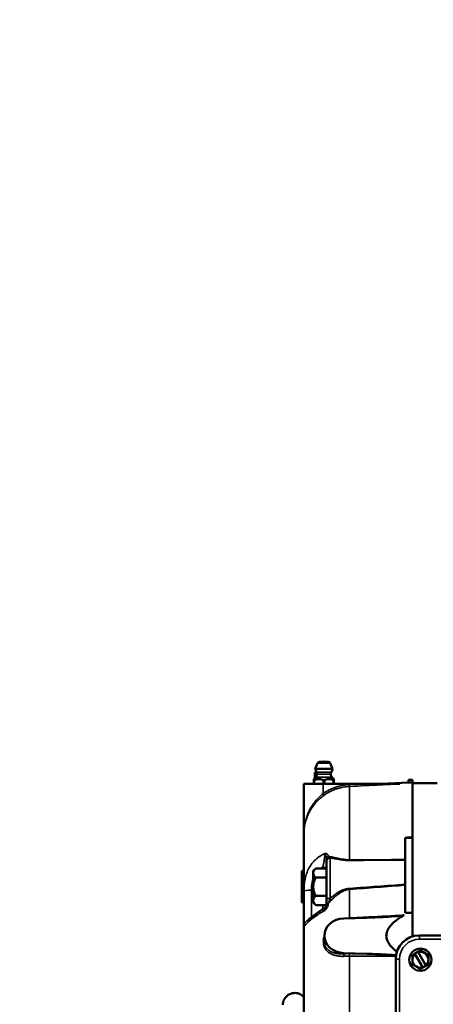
# Model space of a CAD drawing. Header units: inches. Extents: x 1 to 237, y 4 to 150.
# Tile 120 of 237: x 124.01 to 130.46, y 114.2 to 129.58. Entities that reach past the tile are written whole.
import ezdxf

# ---------------------------------------------------------------- set-up
doc = ezdxf.new("R2010")
doc.units = ezdxf.units.IN
doc.header["$LTSCALE"] = 7
doc.header["$MEASUREMENT"] = 0
for name, color, linetype, lineweight in [('Dimension (ANSI)', 7, 'Continuous', 25), ('Visible (ANSI)', 7, 'Continuous', 50), ('Visible Narrow (ANSI)', 7, 'Continuous', 35)]:
    doc.layers.add(name, color=color, linetype=linetype, lineweight=lineweight)
doc.styles.add('Dimension Text', font='tahoma.ttf')
doc.dimstyles.new('Dual Dimension', dxfattribs={"dimscale": 7, "dimtxt": 0.12, "dimasz": 0.098425, "dimexe": 0.125, "dimexo": 0.0625, "dimgap": 0.031496, "dimtad": 0, "dimtih": 1, "dimtoh": 1, "dimrnd": 1e-08, "dimzin": 4, "dimdsep": 46, "dimtxsty": 'Dimension Text', "dimcen": 0.09, "dimdle": 0.393701, "dimclrd": 256, "dimclre": 256, "dimclrt": 256, "dimadec": 0, "dimazin": 1, "dimtfac": 1, "dimtofl": 0, "dimtmove": 0, "dimatfit": 3, "dimfxl": 1, "dimtolj": 1, "dimtzin": 4, "dimlwd": -1, "dimlwe": -1, "dimarcsym": 0})

# ---------------------------------------------------------------- blocks, each defined once
blk = doc.blocks.new('*D12')
at = {"layer": 'Defpoints', "color": 0, "transparency": 16777216}
for p in [(149.969, 136.042), (149.969, 121.711), (115.762, 112.943)]:
    blk.add_point(p, dxfattribs=at)
at = {"layer": 'Dimension (ANSI)', "transparency": 16777216}
for p, q in [((115.762, 113.381), (115.762, 136.917)), ((149.969, 122.149), (149.969, 136.917)), ((116.451, 136.042), (128.948, 136.042)), ((149.28, 136.042), (136.784, 136.042))]:
    blk.add_line(p, q, dxfattribs=at)
for points in [[(116.451, 136.157), (116.451, 135.927), (115.762, 136.042)], [(149.28, 136.157), (149.28, 135.927), (149.969, 136.042)]]:
    blk.add_solid(points, dxfattribs=at)
at = {"layer": 'Dimension (ANSI)', "transparency": 16777216, "insert": (132.866, 136.042), "char_height": 0.84, "attachment_point": 5, "style": 'Dimension Text'}
blk.add_mtext('\\A1;{\\H3.0x;(}\\S34.21^ 868.9 mm;{\\H3.0x;)}', dxfattribs=at)

msp = doc.modelspace()

# ---------------------------------------------------------------- linework, layer by layer
at = {"layer": 'Visible (ANSI)'}
for p, q in [((128.656, 117.965), (128.621, 117.878)), ((128.688, 117.987), (128.82, 117.987)), ((128.853, 117.965), (128.888, 117.878)), ((128.615, 117.736), (128.615, 117.821)), ((128.615, 117.821), (128.64, 117.821)), ((128.888, 117.878), (128.621, 117.878)), ((128.444, 117.642), (128.743, 117.642)), ((128.444, 116.867), (128.444, 117.642)), ((128.628, 117.749), (128.598, 117.718)), ((128.598, 117.718), (128.598, 117.701)), ((128.598, 117.701), (128.598, 117.642)), ((128.6, 117.699), (128.603, 117.699)), ((129.34, 117.642), (128.743, 117.642)), ((128.751, 117.699), (128.757, 117.699)), ((128.88, 117.749), (128.911, 117.718)), ((128.905, 117.699), (128.908, 117.699)), ((128.911, 117.718), (128.911, 117.701)), ((128.911, 117.642), (128.911, 117.701)), ((129.34, 117.642), (129.94, 117.642)), ((129.652, 117.642), (130.074, 117.664)), ((130.074, 117.707), (130.134, 117.707)), ((130.074, 117.664), (130.074, 117.707)), ((130.134, 117.667), (130.134, 117.707)), ((130.134, 116.808), (130.134, 117.667)), ((130.523, 117.652), (130.134, 117.652)), ((128.794, 117.489), (128.794, 117.489)), ((128.6, 117.321), (128.6, 117.319)), ((128.604, 117.32), (128.604, 117.32)), ((128.604, 117.32), (128.604, 117.319)), ((128.604, 117.319), (128.6, 117.319)), ((128.6, 117.319), (128.6, 117.315)), ((128.444, 115.969), (128.444, 116.867)), ((130.024, 116.459), (130.024, 116.802)), ((130.134, 116.808), (130.134, 116.801)), ((130.134, 115.628), (130.134, 116.801)), ((128.6, 116.436), (128.6, 116.436)), ((128.794, 116.427), (128.794, 116.207)), ((129.012, 116.458), (129.012, 116.458)), ((129.904, 116.45), (129.904, 116.45)), ((130.024, 116.45), (130.024, 116.074)), ((128.41, 116.283), (128.444, 116.283)), ((128.41, 116.159), (128.41, 116.283)), ((128.589, 116.283), (128.627, 116.321)), ((128.589, 116.25), (128.589, 116.283)), ((128.589, 116.036), (128.589, 116.25)), ((128.627, 116.321), (128.794, 116.321)), ((128.41, 115.912), (128.41, 116.159)), ((128.627, 116.178), (128.794, 116.178)), ((128.794, 116.207), (128.794, 116.178)), ((128.794, 116.178), (128.794, 116.149)), ((128.794, 116.149), (128.794, 115.841)), ((128.444, 115.411), (128.444, 115.969)), ((128.449, 116.073), (128.449, 116.073)), ((128.589, 116.036), (128.589, 115.821)), ((129.012, 115.968), (129.012, 115.968)), ((129.012, 115.944), (129.012, 115.944)), ((130.024, 115.626), (130.024, 116.061)), ((128.41, 115.912), (128.41, 115.788)), ((128.444, 115.788), (128.41, 115.788)), ((128.589, 115.788), (128.589, 115.821)), ((128.589, 115.788), (128.627, 115.75)), ((128.627, 115.893), (128.794, 115.893)), ((128.627, 115.75), (128.794, 115.75)), ((128.794, 115.752), (128.794, 115.752)), ((128.561, 115.527), (128.561, 115.527)), ((129.063, 115.542), (129.423, 115.552)), ((130.134, 115.259), (130.134, 115.628)), ((128.444, 110.911), (128.444, 115.411)), ((128.762, 115.283), (128.758, 115.206)), ((128.758, 115.206), (128.758, 115.206)), ((130.244, 115.276), (133.524, 115.276)), ((130.173, 114.991), (130.22, 115.018)), ((130.259, 115.04), (130.22, 115.018)), ((130.222, 115.015), (130.22, 115.018)), ((130.344, 114.804), (130.222, 115.015)), ((130.259, 115.04), (130.322, 115.004)), ((129.423, 114.99), (129.063, 115.001)), ((129.874, 110.886), (129.874, 114.906)), ((130.173, 114.991), (130.134, 114.968)), ((130.134, 114.968), (130.134, 114.896)), ((130.134, 114.896), (130.134, 114.824)), ((130.173, 114.991), (130.175, 114.988)), ((130.297, 114.777), (130.175, 114.988)), ((130.322, 115.004), (130.384, 114.968)), ((130.384, 114.896), (130.384, 114.968)), ((130.384, 114.824), (130.384, 114.896)), ((130.197, 114.788), (130.134, 114.824)), ((130.259, 114.752), (130.197, 114.788)), ((130.298, 114.774), (130.259, 114.752)), ((130.297, 114.777), (130.298, 114.774)), ((130.298, 114.774), (130.345, 114.801)), ((130.345, 114.801), (130.344, 114.804)), ((130.384, 114.824), (130.345, 114.801))]:
    msp.add_line(p, q, dxfattribs=at)
msp.add_circle((130.259, 114.896), 0.174, dxfattribs=at)
for centre, radius, start, end in [((128.688, 117.952), 0.0351, 90, 158), ((128.754, 117.945), 0.047, 63.2951, 116.7049), ((128.82, 117.952), 0.0351, 22, 90), ((128.754, 117.89), 0.133, 185.1766, 209.9514), ((128.584, 117.793), 0.0622, 315, 0), ((128.584, 117.793), 0.0622, 0, 29.9514), ((128.924, 117.793), 0.0622, 150.0486, 180), ((128.924, 117.793), 0.0622, 180, 225), ((128.755, 117.89), 0.133, 330.0486, 354.8234), ((130.244, 114.906), 0.37, 90, 180), ((130.259, 114.896), 0.125, 60, 107.5258), ((130.259, 114.896), 0.125, 132.4742, 180), ((130.259, 114.896), 0.125, 180, 240), ((130.259, 114.896), 0.125, 0, 60), ((130.259, 114.896), 0.125, 312.4742, 0), ((130.259, 114.896), 0.125, 240, 287.5258)]:
    msp.add_arc(centre, radius, start, end, dxfattribs=at)
for centre, major_axis, ratio, start_param, end_param in [((128.562, 117.318), (0.0415, 0.0018), 0.05074, 6.280936, 6.676203), ((128.562, 117.318), (0.0414, 0.0018), 0.05077, 6.281682, 6.282587), ((129.192, 116.856), (-0.066, 0.747), 0.997216, 0.816961, 0.823924), ((137.745, -81.481), (331.105, 21.369), 0.597934, 1.555196, 1.555528), ((130.024, 116.504), (0, -0.0602), 0.000102, 5.556855, 5.810722), ((130.024, 116.101), (0, -0.0602), 0.000149, 5.184853, 5.438719), ((128.672, 115.831), (0.113, -0.106), 0.445934, 0.361462, 0.396845), ((129.074, 115.271), (-0.312, 0), 0.866025, 4.747296, 7.819075), ((137.745, 381.543), (-330.564, -28.539), 0.799881, 1.478546, 1.478878)]:
    msp.add_ellipse(centre, major_axis=major_axis, ratio=ratio, start_param=start_param, end_param=end_param, dxfattribs=at)
for points, knots in [([(128.6, 117.699), (128.599, 117.699), (128.599, 117.699), (128.598, 117.699), (128.598, 117.7), (128.598, 117.701), (128.598, 117.701), (128.598, 117.701)], [0.1009938, 0.1009938, 0.1009938, 0.1009938, 0.11238276, 0.11238276, 0.12377172, 0.12377172, 0.12704893, 0.12704893, 0.12704893, 0.12704893]), ([(128.61, 117.701), (128.61, 117.701), (128.61, 117.701), (128.608, 117.7), (128.607, 117.699), (128.605, 117.699), (128.604, 117.699), (128.603, 117.699)], [0.07493866, 0.07493866, 0.07493866, 0.07493866, 0.07821587, 0.07821587, 0.08960483, 0.08960483, 0.1009938, 0.1009938, 0.1009938, 0.1009938]), ([(128.751, 117.699), (128.75, 117.699), (128.748, 117.699), (128.745, 117.699), (128.744, 117.7), (128.742, 117.701), (128.742, 117.701), (128.741, 117.701)], [0.1009938, 0.1009938, 0.1009938, 0.1009938, 0.11238276, 0.11238276, 0.12377172, 0.12377172, 0.12704893, 0.12704893, 0.12704893, 0.12704893]), ([(128.767, 117.701), (128.767, 117.701), (128.766, 117.701), (128.765, 117.7), (128.763, 117.699), (128.76, 117.699), (128.759, 117.699), (128.757, 117.699)], [0.07493866, 0.07493866, 0.07493866, 0.07493866, 0.07821587, 0.07821587, 0.08960483, 0.08960483, 0.1009938, 0.1009938, 0.1009938, 0.1009938]), ([(128.905, 117.699), (128.904, 117.699), (128.903, 117.699), (128.901, 117.699), (128.9, 117.7), (128.899, 117.701), (128.898, 117.701), (128.898, 117.701)], [0.1009938, 0.1009938, 0.1009938, 0.1009938, 0.11238276, 0.11238276, 0.12377172, 0.12377172, 0.12704893, 0.12704893, 0.12704893, 0.12704893]), ([(128.911, 117.701), (128.911, 117.701), (128.911, 117.701), (128.911, 117.7), (128.91, 117.699), (128.909, 117.699), (128.909, 117.699), (128.908, 117.699)], [0.07493866, 0.07493866, 0.07493866, 0.07493866, 0.07821587, 0.07821587, 0.08960483, 0.08960483, 0.1009938, 0.1009938, 0.1009938, 0.1009938]), ([(128.794, 116.427), (128.794, 116.43), (128.794, 116.435), (128.794, 116.442), (128.794, 116.448), (128.794, 116.456), (128.794, 116.466)], [0, 0, 0, 0, 0.001229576, 0.001229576, 0.001229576, 0.002459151, 0.002459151, 0.002459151, 0.002459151]), ([(128.794, 115.752), (128.794, 115.76), (128.794, 115.767), (128.794, 115.775), (128.794, 115.782), (128.794, 115.788), (128.794, 115.795), (128.794, 115.809), (128.794, 115.825), (128.794, 115.841)], [0, 0, 0, 0, 0.000691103, 0.000691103, 0.000691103, 0.001230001, 0.001230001, 0.001230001, 0.002460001, 0.002460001, 0.002460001, 0.002460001]), ([(128.498, 115.506), (128.498, 115.506), (128.499, 115.506), (128.499, 115.506), (128.501, 115.508), (128.507, 115.513), (128.512, 115.518), (128.53, 115.534), (128.543, 115.546), (128.582, 115.578), (128.608, 115.599), (128.675, 115.647), (128.718, 115.675), (128.763, 115.7)], [0.288742, 0.288742, 0.288742, 0.288742, 0.308312, 0.308312, 0.40019, 0.40019, 0.554641, 0.554641, 0.805391, 0.805391, 1.151215, 1.151215, 1.576982, 1.576982, 1.576982, 1.576982]), ([(128.763, 115.7), (128.769, 115.703), (128.774, 115.707), (128.783, 115.717), (128.786, 115.722), (128.792, 115.734), (128.793, 115.74), (128.794, 115.748), (128.794, 115.748), (128.794, 115.749)], [0.0005425, 0.0005425, 0.0005425, 0.0005425, 0.0493482, 0.0493482, 0.0988899, 0.0988899, 0.1484238, 0.1484238, 0.1543381, 0.1543381, 0.1543381, 0.1543381]), ([(130.006, 115.593), (130.002, 115.591), (129.995, 115.59), (129.977, 115.586), (129.963, 115.584), (129.899, 115.576), (129.82, 115.571), (129.656, 115.561), (129.534, 115.556), (129.423, 115.552)], [-1.430923, -1.430923, -1.430923, -1.430923, -1.370103, -1.370103, -1.281649, -1.281649, -0.847026, -0.847026, 0, 0, 0, 0]), ([(129.423, 114.99), (129.534, 114.986), (129.656, 114.981), (129.798, 114.973), (129.839, 114.97), (129.879, 114.967)], [-0.6831471, -0.6831471, -0.6831471, -0.6831471, -0.2787624, -0.2787624, -0.1541024, -0.1541024, -0.1541024, -0.1541024]), ([(128.444, 114.31), (128.441, 114.314), (128.438, 114.317), (128.435, 114.32), (128.435, 114.321), (128.434, 114.321), (128.434, 114.322), (128.428, 114.327), (128.423, 114.332), (128.418, 114.336), (128.406, 114.346), (128.394, 114.353), (128.384, 114.358), (128.382, 114.359), (128.38, 114.359), (128.379, 114.36), (128.378, 114.361), (128.377, 114.361), (128.376, 114.361), (128.375, 114.362), (128.375, 114.362), (128.374, 114.362), (128.364, 114.367), (128.354, 114.37), (128.343, 114.372), (128.332, 114.375), (128.32, 114.376), (128.308, 114.377), (128.293, 114.377), (128.277, 114.376), (128.26, 114.372), (128.245, 114.369), (128.23, 114.364), (128.21, 114.353), (128.202, 114.349), (128.193, 114.343), (128.185, 114.336), (128.166, 114.321), (128.146, 114.299), (128.132, 114.271), (128.131, 114.27), (128.131, 114.268), (128.13, 114.266), (128.129, 114.264), (128.128, 114.262), (128.128, 114.261), (128.119, 114.24), (128.114, 114.218), (128.113, 114.196), (128.113, 114.194), (128.113, 114.192), (128.113, 114.19)], [4.156723, 4.156723, 4.156723, 4.156723, 4.299418, 4.299418, 4.299418, 4.328362, 4.328362, 4.328362, 4.597064, 4.597064, 4.597064, 5.194033, 5.194033, 5.194033, 5.2984, 5.2984, 5.2984, 5.3484, 5.3484, 5.3484, 5.397108, 5.397108, 5.397108, 6.009918, 6.009918, 6.009918, 6.684361, 6.684361, 6.684361, 7.533001, 7.533001, 7.533001, 8.295692, 8.295692, 8.295692, 8.592605, 8.592605, 8.592605, 9.240999, 9.240999, 9.240999, 9.2802, 9.2802, 9.2802, 9.320629, 9.320629, 9.320629, 9.775994, 9.775994, 9.775994, 9.812712, 9.812712, 9.812712, 9.812712])]:
    msp.add_open_spline(points, degree=3, knots=knots, dxfattribs=at)
for points, weights in [([(128.61, 117.701), (128.676, 117.734), (128.741, 117.701)], [1.29768802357, 1.44129490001, 1.29768802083]), ([(128.767, 117.701), (128.832, 117.734), (128.898, 117.701)], [1.29768802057, 1.44129490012, 1.29768802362]), ([(130.074, 117.664), (130.104, 117.666), (130.134, 117.667)], [1.00000160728, 1.00000117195, 1.00000067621]), ([(128.444, 116.275), (128.41, 116.214), (128.41, 116.159)], [1.39805123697, 1.49417609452, 1.49417609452]), ([(128.627, 116.321), (128.589, 116.283), (128.589, 116.25)], [1.38689907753, 1.49417609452, 1.49417609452]), ([(128.589, 116.25), (128.589, 116.217), (128.627, 116.178)], [1.49417609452, 1.49417609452, 1.38689907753]), ([(128.41, 116.159), (128.41, 116.105), (128.444, 116.043)], [1.49417609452, 1.49417609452, 1.39805123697]), ([(128.627, 116.178), (128.589, 116.102), (128.589, 116.036)], [1.38689907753, 1.49417609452, 1.49417609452]), ([(128.444, 116.028), (128.41, 115.966), (128.41, 115.912)], [1.39805123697, 1.49417609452, 1.49417609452]), ([(128.589, 116.036), (128.589, 115.969), (128.627, 115.893)], [1.49417609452, 1.49417609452, 1.38689907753]), ([(128.41, 115.912), (128.41, 115.858), (128.444, 115.796)], [1.49417609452, 1.49417609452, 1.39805123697]), ([(128.627, 115.893), (128.589, 115.855), (128.589, 115.821)], [1.38689907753, 1.49417609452, 1.49417609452]), ([(128.589, 115.821), (128.589, 115.788), (128.627, 115.75)], [1.49417609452, 1.49417609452, 1.38689907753]), ([(130.006, 115.593), (129.514, 115.308), (129.893, 115.023)], [1.00092555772, 1.00364113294, 1.00154614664])]:
    msp.add_rational_spline(points, weights, degree=2, dxfattribs=at)
for points in [[(130.134, 116.801), (130.097, 116.801), (130.061, 116.802), (130.024, 116.802)], [(128.444, 114.311), (128.444, 114.311), (128.444, 114.31), (128.444, 114.31)]]:
    msp.add_open_spline(points, degree=3, dxfattribs=at)
at = {"layer": 'Visible Narrow (ANSI)'}
for p, q in [((128.656, 117.965), (128.853, 117.965)), ((128.87, 117.824), (128.638, 117.824)), ((128.646, 117.793), (128.862, 117.793)), ((128.6, 117.642), (128.6, 117.699)), ((128.603, 117.699), (128.603, 117.642)), ((128.61, 117.642), (128.61, 117.701)), ((128.628, 117.749), (128.88, 117.749)), ((128.741, 117.701), (128.741, 117.642)), ((128.743, 117.49), (128.743, 117.642)), ((128.751, 117.642), (128.751, 117.699)), ((128.757, 117.699), (128.757, 117.642)), ((128.767, 117.642), (128.767, 117.701)), ((128.898, 117.701), (128.898, 117.642)), ((128.905, 117.642), (128.905, 117.699)), ((128.908, 117.699), (128.908, 117.642)), ((129.155, 116.456), (129.155, 117.603)), ((128.6, 117.316), (128.6, 117.316)), ((128.852, 115.854), (128.852, 116.485)), ((128.736, 116.321), (128.736, 116.345)), ((128.446, 116.039), (128.446, 116.039)), ((128.56, 115.982), (128.56, 115.56)), ((128.568, 116.083), (128.568, 116.083)), ((129.155, 115.547), (129.155, 115.995)), ((128.831, 115.785), (128.831, 115.785)), ((128.736, 115.685), (128.736, 115.75)), ((130.244, 115.276), (130.244, 115.216)), ((133.524, 115.216), (130.244, 115.216)), ((129.063, 114.988), (129.063, 115.001)), ((129.155, 110.847), (129.155, 114.952)), ((129.874, 114.906), (129.934, 114.906)), ((129.934, 114.906), (129.934, 110.886))]:
    msp.add_line(p, q, dxfattribs=at)
msp.add_arc((130.244, 114.906), 0.31, 90, 180, dxfattribs=at)
for centre, major_axis, ratio, start_param, end_param in [((129.153, 117.633), (0.0015, -0.03), 0.034856, 0.07457, 1.569056), ((128.742, 117.49), (0.0174, -0.0245), 0.028461, 0.060182, 1.550589), ((128.854, 116.471), (-0.0598, -0.0045), 0.796951, 5.168442, 6.188536), ((128.854, 116.466), (-0.06, 0), 0.808527, 5.190305, 6.283185), ((128.854, 116.427), (-0.06, 0), 0.977607, 4.747296, 6.283185), ((128.672, 116.519), (-0.091, 0.125), 0.651603, 3.873303, 3.912484), ((128.647, 116.507), (0.189, -0.029), 0.396925, 0.381492, 0.416138), ((129.152, 116.501), (-0.0004, 0.06), 0.071459, 3.549869, 3.858943), ((128.734, 116.308), (0.06, 0), 0.616212, 0.362119, 1.53589), ((128.564, 115.969), (-0.12, 0), 0.105858, 4.747296, 6.283185), ((129.152, 116.035), (-0.0043, 0.0598), 0.007095, 3.99453, 4.303604), ((128.854, 115.841), (-0.06, 0), 0.21044, 4.747296, 6.283185), ((128.854, 115.752), (-0.06, 0), 0.58846, 5.190305, 6.283217), ((128.647, 115.849), (0.181, -0.063), 0.907512, 6.231399, 6.266046), ((128.854, 115.746), (-0.0599, 0.0034), 0.602329, 5.262919, 6.283013), ((128.672, 115.831), (0.113, -0.106), 0.445934, 0.359119, 0.361462), ((128.564, 115.411), (-0.12, 0), 0.994381, 5.14526, 6.283185), ((129.191, 115.195), (0.746, 0.031), 0.473972, 1.600279, 1.690163), ((129.153, 115.564), (-0.0016, 0.03), 0.02653, 3.984148, 4.114422), ((129.192, 114.585), (0.775, -0.032), 0.522194, 1.641242, 1.75959), ((129.062, 114.963), (0.0018, -0.0299), 0.160017, 1.116412, 2.584158), ((129.191, 114.56), (-0.745, 0.032), 0.524945, 4.783528, 4.901828), ((129.153, 114.965), (-0.0001, -0.03), 0.060077, 1.120969, 2.591063)]:
    msp.add_ellipse(centre, major_axis=major_axis, ratio=ratio, start_param=start_param, end_param=end_param, dxfattribs=at)
for points, knots in [([(128.743, 117.49), (128.774, 117.512), (128.805, 117.531), (128.838, 117.548), (128.854, 117.556), (128.871, 117.564), (128.888, 117.571), (128.905, 117.578), (128.922, 117.585), (128.939, 117.591), (129.009, 117.615), (129.08, 117.629), (129.154, 117.633)], [0, 0, 0, 0, 0.00280378, 0.00280378, 0.00280378, 0.00420568, 0.00420568, 0.00420568, 0.00560757, 0.00560757, 0.00560757, 0.01121514, 0.01121514, 0.01121514, 0.01121514]), ([(129.94, 117.642), (129.92, 117.641), (129.9, 117.64), (129.88, 117.639), (129.8, 117.635), (129.721, 117.631), (129.641, 117.627), (129.479, 117.619), (129.317, 117.611), (129.155, 117.603)], [0, 0, 0, 0, 0.001524, 0.001524, 0.001524, 0.00762, 0.00762, 0.00762, 0.01998114, 0.01998114, 0.01998114, 0.01998114]), ([(128.444, 116.867), (128.444, 116.881), (128.445, 116.895), (128.446, 116.923), (128.447, 116.937), (128.451, 116.979), (128.455, 117.007), (128.467, 117.062), (128.474, 117.089), (128.491, 117.144), (128.502, 117.172), (128.526, 117.225), (128.54, 117.252), (128.571, 117.304), (128.588, 117.329), (128.626, 117.379), (128.648, 117.403), (128.693, 117.448), (128.717, 117.47), (128.743, 117.49)], [-0.00563595, -0.00563595, -0.00563595, -0.00563595, -0.00438664, -0.00438664, -0.00313733, -0.00313733, -0.0006387, -0.0006387, 0.00185992, 0.00185992, 0.00435855, 0.00435855, 0.00685717, 0.00685717, 0.0093558, 0.0093558, 0.01185443, 0.01185443, 0.01435305, 0.01435305, 0.01435305, 0.01435305]), ([(129.155, 117.603), (129.128, 117.602), (129.101, 117.599), (129.048, 117.59), (129.022, 117.585), (128.98, 117.573), (128.964, 117.568), (128.927, 117.556), (128.906, 117.547), (128.874, 117.533), (128.862, 117.527), (128.826, 117.509), (128.803, 117.495), (128.773, 117.475), (128.767, 117.471), (128.76, 117.466)], [0, 0, 0, 0, 0.00204044, 0.00204044, 0.00409413, 0.00409413, 0.00534421, 0.00534421, 0.00704011, 0.00704011, 0.00801632, 0.00801632, 0.01005832, 0.01005832, 0.01068843, 0.01068843, 0.01068843, 0.01068843]), ([(128.76, 117.466), (128.733, 117.447), (128.707, 117.426), (128.684, 117.405), (128.681, 117.402), (128.678, 117.4), (128.675, 117.397), (128.667, 117.389), (128.658, 117.38), (128.649, 117.371), (128.638, 117.36), (128.628, 117.349), (128.618, 117.337), (128.613, 117.331), (128.608, 117.326), (128.604, 117.32)], [0, 0, 0, 0, 0.002485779, 0.002485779, 0.002485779, 0.002782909, 0.002782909, 0.002782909, 0.003734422, 0.003734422, 0.003734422, 0.004975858, 0.004975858, 0.004975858, 0.005565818, 0.005565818, 0.005565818, 0.005565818]), ([(128.6, 117.316), (128.573, 117.281), (128.55, 117.246), (128.52, 117.191), (128.511, 117.172), (128.495, 117.135), (128.488, 117.116), (128.469, 117.059), (128.459, 117.021), (128.45, 116.964), (128.448, 116.945), (128.445, 116.906), (128.444, 116.886), (128.444, 116.867)], [0, 0, 0, 0, 0.00359594, 0.00359594, 0.00539392, 0.00539392, 0.00719189, 0.00719189, 0.01078783, 0.01078783, 0.0125858, 0.0125858, 0.01438378, 0.01438378, 0.01438378, 0.01438378]), ([(128.444, 116.867), (128.444, 116.877), (128.444, 116.887), (128.445, 116.896), (128.445, 116.906), (128.446, 116.916), (128.446, 116.925), (128.448, 116.945), (128.45, 116.964), (128.453, 116.983), (128.456, 116.999), (128.459, 117.014), (128.462, 117.03), (128.465, 117.043), (128.469, 117.057), (128.473, 117.07), (128.476, 117.079), (128.478, 117.089), (128.482, 117.098), (128.483, 117.102), (128.484, 117.106), (128.486, 117.11), (128.495, 117.137), (128.506, 117.163), (128.519, 117.188), (128.523, 117.195), (128.526, 117.202), (128.53, 117.209), (128.54, 117.228), (128.551, 117.246), (128.562, 117.264), (128.571, 117.276), (128.579, 117.288), (128.588, 117.3), (128.588, 117.3), (128.588, 117.3), (128.588, 117.3)], [-0.00002761, -0.00002761, -0.00002761, -0.00002761, 0.00086817, 0.00086817, 0.00086817, 0.00176394, 0.00176394, 0.00176394, 0.00355548, 0.00355548, 0.00355548, 0.00500492, 0.00500492, 0.00500492, 0.00626138, 0.00626138, 0.00626138, 0.00713856, 0.00713856, 0.00713856, 0.00751642, 0.00751642, 0.00751642, 0.01002412, 0.01002412, 0.01002412, 0.01072165, 0.01072165, 0.01072165, 0.01252731, 0.01252731, 0.01252731, 0.01377626, 0.01377626, 0.01377626, 0.01377673, 0.01377673, 0.01377673, 0.01377673]), ([(128.552, 117.272), (128.538, 117.248), (128.525, 117.224), (128.502, 117.172), (128.492, 117.145), (128.478, 117.104), (128.474, 117.09), (128.467, 117.063), (128.464, 117.049), (128.455, 117.007), (128.451, 116.979), (128.447, 116.937), (128.446, 116.923), (128.445, 116.895), (128.444, 116.881), (128.444, 116.867)], [0.00211067, 0.00211067, 0.00211067, 0.00211067, 0.00447112, 0.00447112, 0.00699832, 0.00699832, 0.00826192, 0.00826192, 0.00952552, 0.00952552, 0.01205272, 0.01205272, 0.01331632, 0.01331632, 0.01457992, 0.01457992, 0.01457992, 0.01457992]), ([(128.444, 115.969), (128.444, 116), (128.445, 116.031), (128.448, 116.061), (128.449, 116.077), (128.451, 116.092), (128.453, 116.107), (128.455, 116.123), (128.458, 116.138), (128.461, 116.153), (128.461, 116.155), (128.461, 116.156), (128.461, 116.157), (128.464, 116.172), (128.468, 116.186), (128.472, 116.2), (128.472, 116.201), (128.472, 116.202), (128.472, 116.202), (128.476, 116.216), (128.48, 116.229), (128.484, 116.242), (128.485, 116.243), (128.485, 116.244), (128.486, 116.246), (128.49, 116.259), (128.496, 116.272), (128.501, 116.284), (128.507, 116.298), (128.514, 116.312), (128.521, 116.325), (128.521, 116.326), (128.521, 116.326), (128.522, 116.327), (128.528, 116.338), (128.534, 116.349), (128.541, 116.359), (128.542, 116.361), (128.543, 116.363), (128.544, 116.364), (128.552, 116.376), (128.56, 116.388), (128.569, 116.399), (128.578, 116.411), (128.588, 116.422), (128.597, 116.433), (128.607, 116.443), (128.616, 116.453), (128.627, 116.462), (128.627, 116.462), (128.628, 116.463), (128.628, 116.463), (128.638, 116.472), (128.649, 116.481), (128.659, 116.489), (128.67, 116.498), (128.682, 116.506), (128.694, 116.514), (128.717, 116.53), (128.742, 116.544), (128.768, 116.557)], [0, 0, 0, 0, 0.00233681, 0.00233681, 0.00233681, 0.00352771, 0.00352771, 0.00352771, 0.00472083, 0.00472083, 0.00472083, 0.0048295, 0.0048295, 0.0048295, 0.00597045, 0.00597045, 0.00597045, 0.00603688, 0.00603688, 0.00603688, 0.00713353, 0.00713353, 0.00713353, 0.00724425, 0.00724425, 0.00724425, 0.0083709, 0.0083709, 0.0083709, 0.00960567, 0.00960567, 0.00960567, 0.009659, 0.009659, 0.009659, 0.01070326, 0.01070326, 0.01070326, 0.01086638, 0.01086638, 0.01086638, 0.01206785, 0.01206785, 0.01206785, 0.01331708, 0.01331708, 0.01331708, 0.0144885, 0.0144885, 0.0144885, 0.01455554, 0.01455554, 0.01455554, 0.01569588, 0.01569588, 0.01569588, 0.01690325, 0.01690325, 0.01690325, 0.019318, 0.019318, 0.019318, 0.019318]), ([(128.736, 116.345), (128.739, 116.353), (128.741, 116.361), (128.745, 116.377), (128.747, 116.385), (128.751, 116.4), (128.752, 116.408), (128.754, 116.417), (128.754, 116.418), (128.756, 116.427), (128.758, 116.435), (128.759, 116.444), (128.759, 116.446), (128.761, 116.454), (128.762, 116.461), (128.763, 116.471), (128.764, 116.474), (128.765, 116.484), (128.765, 116.49), (128.766, 116.5), (128.767, 116.504), (128.768, 116.514), (128.768, 116.52), (128.768, 116.529), (128.768, 116.532), (128.769, 116.54), (128.769, 116.545), (128.768, 116.552), (128.768, 116.554), (128.768, 116.557)], [0, 0, 0, 0, 0.000797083, 0.000797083, 0.001526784, 0.001526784, 0.002155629, 0.002155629, 0.002290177, 0.002290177, 0.002905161, 0.002905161, 0.003053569, 0.003053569, 0.003546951, 0.003546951, 0.003816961, 0.003816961, 0.004283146, 0.004283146, 0.004580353, 0.004580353, 0.005065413, 0.005065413, 0.005343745, 0.005343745, 0.005820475, 0.005820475, 0.006107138, 0.006107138, 0.006107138, 0.006107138]), ([(128.768, 116.557), (128.772, 116.557), (128.776, 116.556), (128.783, 116.556), (128.787, 116.555), (128.79, 116.554), (128.79, 116.554), (128.796, 116.552), (128.801, 116.55), (128.806, 116.546), (128.807, 116.546), (128.808, 116.545), (128.808, 116.545), (128.81, 116.543), (128.813, 116.541), (128.816, 116.536), (128.818, 116.533), (128.819, 116.53), (128.819, 116.53), (128.822, 116.525), (128.824, 116.518), (128.824, 116.511)], [-0.000011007, -0.000011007, -0.000011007, -0.000011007, 0.000439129, 0.000439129, 0.000889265, 0.000889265, 0.000908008, 0.000908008, 0.001685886, 0.001685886, 0.001789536, 0.001789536, 0.001811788, 0.001811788, 0.002260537, 0.002260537, 0.002689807, 0.002689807, 0.002704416, 0.002704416, 0.003590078, 0.003590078, 0.003590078, 0.003590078]), ([(128.794, 116.471), (128.794, 116.476), (128.793, 116.481), (128.793, 116.485), (128.792, 116.488), (128.792, 116.49), (128.792, 116.492), (128.791, 116.494), (128.791, 116.495), (128.791, 116.496), (128.789, 116.504), (128.787, 116.512), (128.784, 116.519), (128.784, 116.52), (128.784, 116.52), (128.784, 116.521), (128.782, 116.525), (128.781, 116.53), (128.779, 116.534), (128.778, 116.536), (128.777, 116.538), (128.776, 116.54), (128.776, 116.541), (128.776, 116.541), (128.776, 116.542), (128.774, 116.544), (128.773, 116.547), (128.772, 116.549), (128.771, 116.551), (128.77, 116.554), (128.769, 116.556), (128.769, 116.556), (128.768, 116.556), (128.768, 116.557)], [0.000000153, 0.000000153, 0.000000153, 0.000000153, 0.000456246, 0.000456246, 0.000456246, 0.000672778, 0.000672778, 0.000672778, 0.000797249, 0.000797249, 0.000797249, 0.001594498, 0.001594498, 0.001594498, 0.001649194, 0.001649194, 0.001649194, 0.002125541, 0.002125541, 0.002125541, 0.002391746, 0.002391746, 0.002391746, 0.002476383, 0.002476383, 0.002476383, 0.002790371, 0.002790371, 0.002790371, 0.003149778, 0.003149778, 0.003149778, 0.003188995, 0.003188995, 0.003188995, 0.003188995]), ([(128.824, 116.511), (128.847, 116.508), (128.87, 116.503), (128.894, 116.498), (128.894, 116.498), (128.91, 116.495), (128.925, 116.491), (128.951, 116.485), (128.961, 116.483), (128.971, 116.481), (128.971, 116.481), (128.985, 116.478), (128.999, 116.475), (129.025, 116.469), (129.038, 116.467), (129.053, 116.465), (129.055, 116.464), (129.057, 116.464), (129.058, 116.464), (129.068, 116.462), (129.079, 116.461), (129.095, 116.459), (129.1, 116.459), (129.105, 116.458), (129.105, 116.458), (129.105, 116.458), (129.114, 116.457), (129.124, 116.457), (129.14, 116.456), (129.148, 116.456), (129.155, 116.456)], [0.00116864, 0.00116864, 0.00116864, 0.00116864, 0.00371929, 0.00371929, 0.00375566, 0.00375566, 0.00536457, 0.00536457, 0.0063391, 0.0063391, 0.00634269, 0.00634269, 0.0076428, 0.0076428, 0.00875677, 0.00875677, 0.00892971, 0.00892971, 0.00894039, 0.00894039, 0.00981784, 0.00981784, 0.01022322, 0.01022322, 0.01022506, 0.01022506, 0.01022506, 0.0109631, 0.0109631, 0.01151673, 0.01151673, 0.01151673, 0.01151673]), ([(128.827, 116.509), (128.829, 116.505), (128.832, 116.501), (128.835, 116.498), (128.837, 116.497), (128.838, 116.496), (128.839, 116.495), (128.839, 116.495), (128.839, 116.495), (128.839, 116.495), (128.843, 116.491), (128.848, 116.488), (128.852, 116.485)], [0, 0, 0, 0, 0.000706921, 0.000706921, 0.000706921, 0.000979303, 0.000979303, 0.000979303, 0.0009902, 0.0009902, 0.0009902, 0.0019804, 0.0019804, 0.0019804, 0.0019804]), ([(129.154, 116.446), (129.141, 116.446), (129.129, 116.446), (129.111, 116.447), (129.105, 116.447), (129.089, 116.448), (129.079, 116.449), (129.062, 116.451), (129.055, 116.452), (129.042, 116.454), (129.035, 116.455), (129.019, 116.457), (129.01, 116.458), (128.997, 116.46), (128.994, 116.461), (128.979, 116.463), (128.967, 116.466), (128.943, 116.47), (128.931, 116.472), (128.903, 116.477), (128.887, 116.48), (128.865, 116.483), (128.859, 116.484), (128.852, 116.485)], [0, 0, 0, 0, 0.000952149, 0.000952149, 0.001380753, 0.001380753, 0.002201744, 0.002201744, 0.002751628, 0.002751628, 0.003302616, 0.003302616, 0.004107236, 0.004107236, 0.004403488, 0.004403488, 0.005459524, 0.005459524, 0.006605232, 0.006605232, 0.008147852, 0.008147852, 0.008806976, 0.008806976, 0.008806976, 0.008806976]), ([(128.736, 116.345), (128.729, 116.34), (128.722, 116.335), (128.711, 116.327), (128.707, 116.324), (128.703, 116.321)], [0.001826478, 0.001826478, 0.001826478, 0.001826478, 0.002556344, 0.002556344, 0.00297717, 0.00297717, 0.00297717, 0.00297717]), ([(128.589, 116.166), (128.585, 116.154), (128.581, 116.143), (128.577, 116.126), (128.575, 116.12), (128.571, 116.105), (128.569, 116.094), (128.568, 116.083), (128.567, 116.083), (128.566, 116.071), (128.564, 116.06), (128.563, 116.044), (128.562, 116.04), (128.562, 116.036)], [0.008270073, 0.008270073, 0.008270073, 0.008270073, 0.009216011, 0.009216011, 0.009652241, 0.009652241, 0.0104476, 0.0104476, 0.010499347, 0.010499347, 0.011347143, 0.011347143, 0.011679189, 0.011679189, 0.011679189, 0.011679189]), ([(129.155, 115.995), (129.138, 115.994), (129.121, 115.991), (129.105, 115.986), (129.091, 115.982), (129.078, 115.978), (129.065, 115.972), (129.063, 115.971), (129.06, 115.97), (129.058, 115.969), (129.057, 115.968), (129.057, 115.968), (129.057, 115.968), (129.026, 115.954), (128.998, 115.936), (128.971, 115.916), (128.958, 115.906), (128.945, 115.895), (128.932, 115.884), (128.919, 115.873), (128.907, 115.862), (128.895, 115.851), (128.894, 115.85), (128.894, 115.85), (128.894, 115.85), (128.87, 115.827), (128.847, 115.803), (128.824, 115.778)], [0, 0, 0, 0, 0.00128333, 0.00128333, 0.00128333, 0.00236436, 0.00236436, 0.00236436, 0.00257207, 0.00257207, 0.00257207, 0.00258553, 0.00258553, 0.00258553, 0.00517107, 0.00517107, 0.00517107, 0.00646383, 0.00646383, 0.00646383, 0.0077566, 0.0077566, 0.0077566, 0.00779186, 0.00779186, 0.00779186, 0.01034213, 0.01034213, 0.01034213, 0.01034213]), ([(128.852, 115.854), (128.859, 115.859), (128.865, 115.865), (128.887, 115.884), (128.903, 115.896), (128.931, 115.917), (128.943, 115.926), (128.967, 115.942), (128.979, 115.949), (128.997, 115.96), (129.003, 115.963), (129.022, 115.973), (129.035, 115.979), (129.055, 115.988), (129.062, 115.99), (129.079, 115.996), (129.09, 116), (129.118, 116.007), (129.136, 116.01), (129.154, 116.011)], [0.002027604, 0.002027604, 0.002027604, 0.002027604, 0.00269546, 0.00269546, 0.004237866, 0.004237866, 0.005390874, 0.005390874, 0.006448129, 0.006448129, 0.007000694, 0.007000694, 0.008113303, 0.008113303, 0.008658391, 0.008658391, 0.009485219, 0.009485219, 0.010868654, 0.010868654, 0.010868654, 0.010868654]), ([(129.054, 115.987), (129.052, 115.987), (129.051, 115.986), (129.042, 115.982), (129.035, 115.979), (129.023, 115.973), (129.017, 115.971), (129.012, 115.968)], [0.002605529, 0.002605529, 0.002605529, 0.002605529, 0.002751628, 0.002751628, 0.003302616, 0.003302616, 0.003789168, 0.003789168, 0.003789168, 0.003789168]), ([(129.079, 115.978), (129.083, 115.979), (129.086, 115.98), (129.095, 115.983), (129.1, 115.985), (129.105, 115.986), (129.105, 115.986), (129.114, 115.989), (129.124, 115.991), (129.14, 115.994), (129.148, 115.995), (129.155, 115.995)], [0.009538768, 0.009538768, 0.009538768, 0.009538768, 0.009817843, 0.009817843, 0.010223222, 0.010223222, 0.010225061, 0.010225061, 0.010963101, 0.010963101, 0.011516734, 0.011516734, 0.011516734, 0.011516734]), ([(128.852, 115.854), (128.848, 115.842), (128.843, 115.83), (128.839, 115.818), (128.837, 115.811), (128.834, 115.805), (128.832, 115.798), (128.83, 115.793), (128.828, 115.788), (128.827, 115.784)], [0, 0, 0, 0, 0.0009902, 0.0009902, 0.0009902, 0.001554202, 0.001554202, 0.001554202, 0.0019804, 0.0019804, 0.0019804, 0.0019804]), ([(128.768, 115.663), (128.755, 115.656), (128.743, 115.649), (128.718, 115.635), (128.705, 115.628), (128.67, 115.607), (128.649, 115.592), (128.628, 115.578), (128.627, 115.578), (128.617, 115.57), (128.607, 115.563), (128.588, 115.549), (128.578, 115.541), (128.569, 115.534), (128.569, 115.534), (128.56, 115.527), (128.552, 115.52), (128.536, 115.507), (128.529, 115.5), (128.521, 115.493), (128.521, 115.493), (128.514, 115.486), (128.507, 115.48), (128.496, 115.469), (128.491, 115.464), (128.485, 115.458), (128.485, 115.458), (128.48, 115.453), (128.476, 115.448), (128.469, 115.44), (128.466, 115.437), (128.462, 115.433), (128.462, 115.433), (128.461, 115.432), (128.461, 115.431), (128.458, 115.427), (128.455, 115.424), (128.451, 115.419), (128.449, 115.417), (128.446, 115.413), (128.445, 115.412), (128.444, 115.411), (128.444, 115.411), (128.444, 115.411)], [0.01051096, 0.01051096, 0.01051096, 0.01051096, 0.01171769, 0.01171769, 0.01292442, 0.01292442, 0.01527128, 0.01527128, 0.01533788, 0.01533788, 0.01652015, 0.01652015, 0.01775134, 0.01775134, 0.01777184, 0.01777184, 0.01895808, 0.01895808, 0.02016481, 0.02016481, 0.0202278, 0.0202278, 0.02146559, 0.02146559, 0.02257827, 0.02257827, 0.02270351, 0.02270351, 0.023785, 0.023785, 0.02485355, 0.02485355, 0.02499173, 0.02499173, 0.02511067, 0.02511067, 0.02630088, 0.02630088, 0.02748866, 0.02748866, 0.02902069, 0.02902069, 0.02981866, 0.02981866, 0.02981866, 0.02981866]), ([(128.768, 115.663), (128.768, 115.666), (128.769, 115.67), (128.769, 115.674), (128.769, 115.675), (128.769, 115.678), (128.769, 115.68), (128.769, 115.682), (128.769, 115.683), (128.768, 115.687), (128.768, 115.69), (128.768, 115.693), (128.768, 115.694), (128.767, 115.695), (128.767, 115.696), (128.767, 115.698), (128.766, 115.699), (128.765, 115.7), (128.765, 115.7), (128.765, 115.7), (128.764, 115.7), (128.764, 115.7), (128.763, 115.7), (128.763, 115.7)], [0, 0, 0, 0, 0.000333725, 0.000333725, 0.000479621, 0.000479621, 0.000656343, 0.000656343, 0.000765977, 0.000765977, 0.001262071, 0.001262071, 0.001344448, 0.001344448, 0.001531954, 0.001531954, 0.002024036, 0.002024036, 0.002049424, 0.002049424, 0.002297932, 0.002297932, 0.002491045, 0.002491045, 0.002491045, 0.002491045]), ([(128.824, 115.778), (128.824, 115.769), (128.822, 115.759), (128.816, 115.739), (128.812, 115.729), (128.803, 115.709), (128.797, 115.7), (128.787, 115.685), (128.783, 115.681), (128.776, 115.671), (128.772, 115.667), (128.768, 115.663)], [0, 0, 0, 0, 0.000889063, 0.000889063, 0.001778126, 0.001778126, 0.002667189, 0.002667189, 0.00311172, 0.00311172, 0.003556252, 0.003556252, 0.003556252, 0.003556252]), ([(128.768, 115.663), (128.77, 115.667), (128.771, 115.672), (128.772, 115.676), (128.773, 115.679), (128.774, 115.682), (128.776, 115.686), (128.776, 115.686), (128.776, 115.687), (128.776, 115.688), (128.778, 115.693), (128.78, 115.697), (128.781, 115.702), (128.782, 115.704), (128.783, 115.707), (128.784, 115.709), (128.784, 115.71), (128.784, 115.71), (128.784, 115.711), (128.787, 115.718), (128.789, 115.724), (128.791, 115.731), (128.791, 115.732), (128.791, 115.733), (128.792, 115.734), (128.793, 115.737), (128.793, 115.741), (128.794, 115.744), (128.794, 115.746), (128.794, 115.747), (128.794, 115.749)], [-0.000011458, -0.000011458, -0.000011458, -0.000011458, 0.000388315, 0.000388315, 0.000388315, 0.000703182, 0.000703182, 0.000703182, 0.000788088, 0.000788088, 0.000788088, 0.001265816, 0.001265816, 0.001265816, 0.001532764, 0.001532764, 0.001532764, 0.001587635, 0.001587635, 0.001587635, 0.002387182, 0.002387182, 0.002387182, 0.002512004, 0.002512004, 0.002512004, 0.002969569, 0.002969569, 0.002969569, 0.003186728, 0.003186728, 0.003186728, 0.003186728]), ([(129.155, 115.547), (129.175, 115.548), (129.195, 115.55), (129.215, 115.551), (129.295, 115.555), (129.375, 115.559), (129.454, 115.564), (129.638, 115.573), (129.822, 115.583), (130.006, 115.593)], [0, 0, 0, 0, 0.001524, 0.001524, 0.001524, 0.00762, 0.00762, 0.00762, 0.02164402, 0.02164402, 0.02164402, 0.02164402]), ([(129.067, 114.95), (129.056, 114.949), (129.045, 114.949), (129.023, 114.949), (129.013, 114.95), (128.981, 114.952), (128.961, 114.956), (128.922, 114.965), (128.903, 114.971), (128.869, 114.985), (128.853, 114.994), (128.832, 115.008), (128.825, 115.014), (128.811, 115.025), (128.805, 115.031), (128.794, 115.043), (128.789, 115.05), (128.779, 115.064), (128.774, 115.071), (128.762, 115.094), (128.756, 115.11), (128.75, 115.136), (128.748, 115.145), (128.746, 115.164), (128.745, 115.183), (128.746, 115.202), (128.748, 115.222), (128.75, 115.232), (128.755, 115.254), (128.758, 115.266), (128.762, 115.278)], [0, 0, 0, 0, 0.00085698, 0.00085698, 0.00171397, 0.00171397, 0.00342793, 0.00342793, 0.0051419, 0.0051419, 0.00685587, 0.00685587, 0.00771285, 0.00771285, 0.00856983, 0.00856983, 0.00942682, 0.00942682, 0.0102838, 0.0102838, 0.01199777, 0.01199777, 0.01285475, 0.01285475, 0.01371173, 0.01456872, 0.01456872, 0.0154257, 0.0154257, 0.01644776, 0.01644776, 0.01644776, 0.01644776]), ([(128.758, 115.206), (128.758, 115.202), (128.757, 115.189), (128.758, 115.176), (128.76, 115.159), (128.762, 115.15), (128.768, 115.126), (128.774, 115.111), (128.786, 115.091), (128.79, 115.084), (128.8, 115.072), (128.805, 115.066), (128.816, 115.055), (128.822, 115.05), (128.835, 115.041), (128.841, 115.036), (128.862, 115.023), (128.877, 115.016), (128.91, 115.004), (128.927, 114.999), (128.963, 114.992), (128.982, 114.989), (129.022, 114.987), (129.042, 114.987), (129.063, 114.988)], [0.01234596, 0.01234596, 0.01234596, 0.01234596, 0.01270868, 0.01350297, 0.01350297, 0.01429726, 0.01429726, 0.01588585, 0.01588585, 0.01668014, 0.01668014, 0.01747443, 0.01747443, 0.01826873, 0.01826873, 0.01906302, 0.01906302, 0.0206516, 0.0206516, 0.02224019, 0.02224019, 0.02382877, 0.02382877, 0.02541736, 0.02541736, 0.02541736, 0.02541736]), ([(129.877, 114.949), (129.82, 114.95), (129.763, 114.95), (129.706, 114.95), (129.522, 114.951), (129.339, 114.951), (129.155, 114.952)], [0.0032773, 0.0032773, 0.0032773, 0.0032773, 0.00762, 0.00762, 0.00762, 0.02164402, 0.02164402, 0.02164402, 0.02164402])]:
    msp.add_open_spline(points, degree=3, knots=knots, dxfattribs=at)
for points in [[(129.154, 117.633), (129.216, 117.636), (129.278, 117.639), (129.34, 117.642)], [(128.644, 117.398), (128.635, 117.388), (128.627, 117.378), (128.618, 117.368)], [(129.072, 116.45), (129.077, 116.45), (129.082, 116.449), (129.088, 116.449)], [(130.024, 116.45), (129.734, 116.45), (129.444, 116.449), (129.154, 116.446)], [(129.155, 116.456), (129.445, 116.458), (129.735, 116.459), (130.024, 116.459)], [(128.562, 116.036), (128.561, 116.018), (128.56, 116), (128.56, 115.982)], [(129.154, 116.011), (129.444, 116.03), (129.734, 116.051), (130.024, 116.074)], [(130.024, 116.061), (129.735, 116.038), (129.445, 116.016), (129.155, 115.995)], [(129.154, 114.991), (129.244, 114.99), (129.334, 114.99), (129.423, 114.99)]]:
    msp.add_open_spline(points, degree=3, dxfattribs=at)

# ---------------------------------------------------------------- dimensions: what is measured, and where the dimension line sits
at = {"layer": 'Dimension (ANSI)'}
dim = msp.add_linear_dim(base=(149.969, 136.042), p1=(115.762, 112.943), p2=(149.969, 121.711), angle=180, text='{\\H3.0x;(}\\S<>^ 868.9 mm;{\\H3.0x;)}', dimstyle='Dual Dimension', override={"dimgap": 0.031496, "dimtih": 0, "dimtoh": 0, "dimdec": 2, "dimpost": '\\X', "dimtol": 0, "dimlim": 0, "dimtp": 0, "dimtm": 0, "dimtdec": 2, "dimatfit": 1}, dxfattribs=at)
dim.commit()
dim.dimension.update_dxf_attribs({"geometry": '*D12', "text_midpoint": (132.866, 136.042), "dimtype": 160})

doc.saveas('drawing.dxf')
